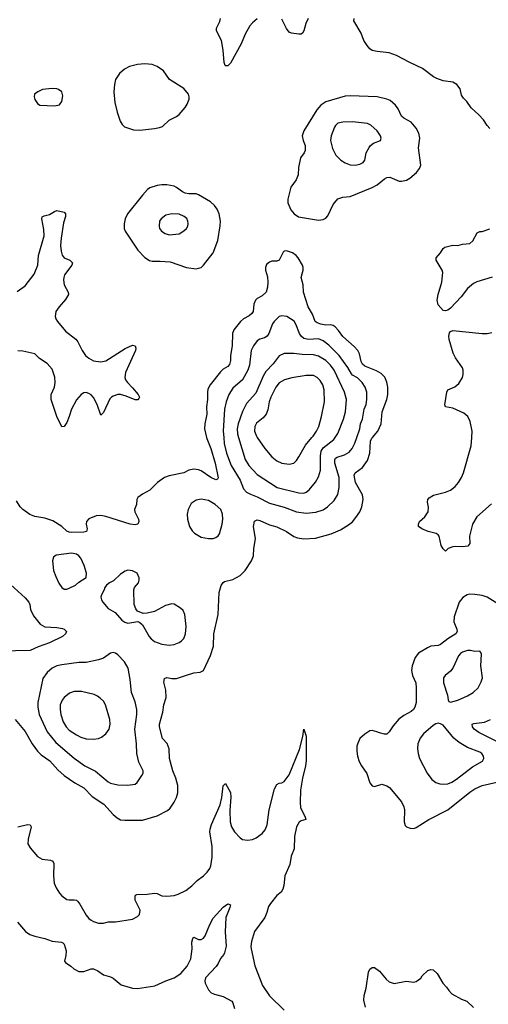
# Model space of a CAD drawing. Header units: inches. Extents: x 1954678 to 2060271, y 904822 to 1016299.
# Tile 117 of 256: x 2042986 to 2046820, y 915357 to 923421. Entities that reach past the tile are written whole.
import ezdxf

# ---------------------------------------------------------------- set-up
doc = ezdxf.new("R2010")
doc.units = ezdxf.units.IN
doc.header["$MEASUREMENT"] = 0
doc.layers.add('C0941', color=7, linetype='Continuous')
doc.layers.add('C0942', color=7, linetype='Continuous')

msp = doc.modelspace()

# ---------------------------------------------------------------- linework, layer by layer
at = {"layer": 'C0941', "color": 5}
for points, elevation in [([(2042948.3, 917688.3), (2043030.1, 917590.1), (2043087.6, 917490), (2043130.2, 917430), (2043161, 917401), (2043231.3, 917350), (2043298.2, 917278.2), (2043350, 917231.2), (2043438, 917170), (2043510, 917130.2), (2043578.4, 917058.4), (2043674.7, 916994.7), (2043750, 916911.7), (2043783.4, 916883.4), (2043810, 916869.1), (2043845.4, 916865.4), (2043990, 916865.7), (2044110, 916899.5), (2044195.5, 916944.5), (2044215.9, 916964.1), (2044250, 917012.7), (2044268.5, 917050), (2044278.7, 917090), (2044279.3, 917150), (2044262.5, 917210), (2044239, 917270), (2044211.7, 917370), (2044209.8, 917450), (2044192.7, 917492.7), (2044154.5, 917534.5), (2044129.8, 917630), (2044129.8, 917650.2), (2044157.2, 917750), (2044165.1, 917810), (2044184.2, 917870), (2044182.2, 917930), (2044166, 917994), (2044170, 918026), (2044190, 918033.4), (2044230, 918024.9), (2044270, 918024), (2044350, 918053.4), (2044410, 918070.3), (2044462, 918078), (2044490, 918091.3), (2044546.5, 918213.5), (2044571.1, 918290), (2044573.5, 918390), (2044609.7, 918550), (2044617.6, 918730), (2044633.8, 918786.2), (2044649.6, 918810.4), (2044661.3, 918818.7), (2044730, 918836.4), (2044791, 918869), (2044829.8, 918910.2), (2044883.6, 918990), (2044899.7, 919030), (2044902.7, 919090), (2044914.4, 919170), (2044898.7, 919270), (2044906.1, 919313.9), (2044930, 919323.6), (2044950, 919319.1), (2045030, 919284.3), (2045088.6, 919268.6), (2045170, 919228.7), (2045228.4, 919188.4), (2045258, 919178), (2045310, 919167.9), (2045406.5, 919173.5), (2045535.1, 919210), (2045610, 919243.6), (2045677.3, 919282.7), (2045710, 919308.9), (2045737.4, 919342.6), (2045769.3, 919390.7), (2045786.5, 919430), (2045795.5, 919490), (2045789.8, 919529.8), (2045734.3, 919630), (2045723.1, 919690), (2045731.5, 919710), (2045790, 919752.4), (2045830.5, 919809.5), (2045850.6, 919870), (2045856.3, 919970), (2045867.1, 919992.9), (2045873.2, 920000)], 620), ([(2044514.4, 920000), (2044516.6, 919990), (2044550.1, 919910), (2044584.4, 919790), (2044610, 919669), (2044603.1, 919656.9), (2044590, 919651.3), (2044550, 919670.8), (2044470, 919725.8), (2044450, 919734), (2044410, 919739.1), (2044370.5, 919730), (2044330, 919709.8), (2044210, 919684.7), (2044170, 919671.3), (2044112.7, 919630), (2044051.8, 919568.2), (2043990, 919534.5), (2043952.5, 919507.5), (2043944.9, 919490), (2043940.7, 919450), (2043926, 919410), (2043928.7, 919390), (2043957, 919330), (2043961.3, 919310), (2043951.3, 919288.7), (2043930, 919283.8), (2043890.2, 919289.8), (2043690, 919351.2), (2043650, 919359), (2043610, 919358.2), (2043550, 919332.6), (2043532.9, 919310), (2043530.2, 919290), (2043536.5, 919250), (2043531.3, 919228.7), (2043510, 919222.4), (2043410, 919219.8), (2043390, 919222.3), (2043371.8, 919231.8), (2043330, 919270.9), (2043257.3, 919317.3), (2043190, 919338.1), (2043110.8, 919350.8), (2043068.1, 919368.1), (2043010, 919409.7), (2042990, 919429.7), (2042960, 919480)], 620), ([(2044655, 920000), (2044659.2, 919950), (2044678.1, 919870), (2044717.2, 919770), (2044789.4, 919650), (2044818.1, 919578.1), (2044842, 919550), (2044873.5, 919533.5), (2044930, 919514), (2045030, 919460.2), (2045150, 919427.8), (2045250, 919390.2), (2045330, 919379), (2045410, 919387.5), (2045470, 919407.1), (2045505.6, 919430), (2045558, 919482), (2045587.9, 919532.1), (2045600.7, 919590), (2045599.5, 919670), (2045565.4, 919790), (2045564.6, 919815.4), (2045569.9, 919830.1), (2045582.3, 919837.7), (2045643.5, 919856.5), (2045680.9, 919879.1), (2045705.8, 919910), (2045728.7, 919951.3), (2045744.7, 920000)], 640), ([(2044777.1, 920000), (2044830, 919819.5), (2044861.5, 919770), (2044930, 919696.2), (2045092.2, 919590), (2045270, 919544.7), (2045310, 919543.9), (2045330, 919551.4), (2045355.1, 919570), (2045405.8, 919634.2), (2045430, 919675.5), (2045447.9, 919732.1), (2045445.9, 919850), (2045452.9, 919887.1), (2045470, 919913.2), (2045556.3, 919983.7), (2045567.7, 920000)], 660), ([(2044929.3, 920000), (2044991, 919909), (2045050, 919839.6), (2045090, 919807.2), (2045130, 919787.4), (2045190, 919779.5), (2045230, 919788.8), (2045250.7, 919809.3), (2045270, 919839.3), (2045323.3, 919936.7), (2045377.4, 920000)], 680), ([(2046845.6, 919454.4), (2046725.2, 919350), (2046690.2, 919290), (2046667.4, 919190), (2046670.3, 919130), (2046653.4, 919110), (2046610, 919104.2), (2046552.8, 919107.2), (2046530, 919103.7), (2046490.6, 919089.4), (2046469.3, 919069.3), (2046450, 919088), (2046434, 919114), (2046419.5, 919190), (2046410, 919202.7), (2046393.4, 919213.4), (2046328.7, 919230), (2046275.3, 919250), (2046249.3, 919270), (2046249.4, 919290), (2046256, 919310), (2046300.9, 919350), (2046327, 919390), (2046331.8, 919428.2), (2046323, 919470), (2046326, 919490), (2046335.8, 919504.2), (2046372.1, 919527.9), (2046470, 919552.3), (2046510, 919567.2), (2046550, 919596.5), (2046576.8, 919630), (2046600.7, 919670), (2046617.1, 919710), (2046678.9, 919930), (2046684.3, 920000)], 580), ([(2042850, 918848.9), (2043030, 918684.6), (2043061.1, 918650), (2043068.8, 918630), (2043073.7, 918590), (2043097.4, 918537.4), (2043153.7, 918470), (2043190, 918449.3), (2043290, 918442.8), (2043334.5, 918434.5), (2043348.9, 918428.9), (2043368, 918410), (2043360.5, 918390), (2043335.5, 918370), (2043230, 918317.7), (2043136, 918284), (2043070, 918253.5), (2042831.1, 918248.9)], 620), ([(2046897.3, 918637.3), (2046811.2, 918690), (2046770, 918704.8), (2046710, 918713.8), (2046670, 918714.6), (2046648.4, 918710), (2046611.4, 918688.6), (2046582.6, 918650), (2046540.2, 918530), (2046538.4, 918490), (2046561.5, 918430), (2046564.5, 918410), (2046554.9, 918390), (2046489.3, 918350.7), (2046430, 918303.2), (2046410, 918295), (2046351.1, 918288.9), (2046322.3, 918277.7), (2046250, 918231.8), (2046222, 918198), (2046196.5, 918130), (2046192.9, 918090), (2046200.3, 918050), (2046226.3, 917990), (2046231.3, 917950), (2046228.9, 917830), (2046219.5, 917790), (2046208.2, 917770), (2046190, 917753.6), (2046130, 917723.5), (2046087.5, 917692.5), (2046042.5, 917637.5), (2046010, 917588), (2045990, 917568.7), (2045970, 917569), (2045930, 917579), (2045909.3, 917589.3), (2045870, 917599), (2045850, 917597.2), (2045810, 917569.3), (2045770, 917532.7), (2045750, 917488.7), (2045745.3, 917470), (2045745.3, 917430), (2045750.4, 917390), (2045764.2, 917344.2), (2045782, 917310), (2045826.2, 917246.2), (2045850.7, 917170.7), (2045870, 917146), (2045890, 917141), (2045950, 917161), (2045990, 917147.3), (2046012.5, 917132.5), (2046110, 917016.3), (2046130, 916974.8), (2046134.9, 916950), (2046130.4, 916850.4), (2046141.3, 916821.3), (2046150.5, 916810.5), (2046179.9, 916799.9), (2046210, 916798), (2046230, 916803.8), (2046332.3, 916870), (2046490, 916949.3), (2046670, 917095), (2046710, 917121.2), (2046770, 917148.4), (2046890, 917176.9)], 620), ([(2046926.9, 917490), (2046742, 917582), (2046705.4, 917610), (2046689.7, 917630), (2046688.3, 917650), (2046702, 917658), (2046790, 917667.8), (2046837.7, 917690)], 620), ([(2042970, 916810.2), (2043050, 916830.2), (2043070, 916828), (2043079.6, 916810), (2043053.6, 916710), (2043051.7, 916670), (2043070, 916637.1), (2043130, 916568.5), (2043170, 916546), (2043237.4, 916537.4), (2043258, 916530), (2043263.7, 916510), (2043261.3, 916410), (2043267.4, 916350), (2043284.2, 916310), (2043310, 916268), (2043330, 916244.4), (2043370, 916216.4), (2043390, 916212.2), (2043430, 916213.4), (2043450, 916208.5), (2043460.2, 916200.2), (2043478, 916178), (2043530, 916086), (2043550, 916060.4), (2043570, 916044.9), (2043590, 916034), (2043630, 916022), (2043670, 916022.4), (2043710, 916032.7), (2043770, 916033), (2043910, 916054), (2043950, 916074.8), (2043966.8, 916093.2), (2043972, 916128), (2043931.5, 916210), (2043930, 916242), (2043932.7, 916250), (2043943.1, 916256.9), (2044030, 916257.8), (2044090, 916266.3), (2044110, 916264.6), (2044150, 916246), (2044190, 916241.5), (2044250, 916249.1), (2044281.8, 916258.2), (2044345.1, 916290), (2044392.9, 916327.1), (2044437.6, 916370), (2044490, 916408.8), (2044520.9, 916439.1), (2044541.1, 916470), (2044548.5, 916490), (2044559.3, 916560.7), (2044560.5, 916650), (2044542.2, 916770), (2044543, 916790), (2044555.9, 916830), (2044625.8, 916990), (2044640.3, 917050), (2044650, 917146), (2044670, 917166), (2044710.3, 917090.3), (2044712.9, 917052.9), (2044705.1, 916945.1), (2044708.4, 916851.6), (2044719.8, 916810), (2044744.2, 916770), (2044790, 916720.3), (2044810, 916707.6), (2044850, 916700.9), (2044890, 916707.6), (2044919.8, 916720.2), (2044970, 916755.3), (2044993.9, 916786.1), (2045010, 916827.7), (2045027.1, 916950), (2045070, 917122.8), (2045090, 917156.3), (2045110, 917168), (2045130, 917170.5), (2045150, 917181.6), (2045190, 917235.5), (2045276.5, 917443.5), (2045301.3, 917550), (2045310, 917611), (2045330, 917554), (2045330.2, 917349.8), (2045324.5, 917310), (2045299.1, 917210), (2045283.7, 917110), (2045279.7, 917010), (2045284.5, 916970), (2045322, 916890), (2045326, 916870), (2045290, 916859.7), (2045271.5, 916848.5), (2045250, 916809.2), (2045234.9, 916730), (2045230.3, 916630), (2045206.5, 916570), (2045197.3, 916502.7), (2045154.3, 916410), (2045148, 916330), (2045139.5, 916300.5), (2045124.8, 916275.2), (2045090, 916247.6), (2045036.6, 916183.4), (2045022.6, 916157.4), (2045008.9, 916110), (2044990.9, 916069.1), (2044907.1, 915952.9), (2044881.5, 915870), (2044877.4, 915830), (2044880.3, 915810), (2044910, 915670.8), (2044973.2, 915510), (2045030, 915426.9), (2045148.7, 915308.7)], 580), ([(2042968.2, 916030), (2043032.4, 915952.4), (2043067.8, 915927.8), (2043110, 915914.6), (2043190, 915896), (2043250, 915875.3), (2043326.6, 915866.6), (2043339.5, 915859.5), (2043348.5, 915848.5), (2043364.5, 915795.5), (2043362.8, 915757.2), (2043352, 915710), (2043359.6, 915699.6), (2043404.7, 915670), (2043427.3, 915647.3), (2043470, 915626), (2043510, 915626.8), (2043570, 915647.3), (2043590, 915647.3), (2043626, 915630), (2043670, 915597.3), (2043730, 915582.4), (2043750, 915572.4), (2043816.3, 915516.3), (2043910, 915488.5), (2043950, 915487), (2044092.3, 915507.7), (2044182.7, 915550), (2044250, 915574.9), (2044304.4, 915610), (2044355.9, 915670), (2044386.2, 915730), (2044397.4, 915810), (2044394, 915866), (2044403.3, 915896.7), (2044410, 915906), (2044448.2, 915888.2), (2044470, 915887.7), (2044490, 915899.1), (2044502.6, 915917.4), (2044540.4, 916010), (2044570, 916063.8), (2044650, 916152.7), (2044690, 916178.8), (2044710, 916172), (2044706, 916150), (2044671.7, 916068.3), (2044666.4, 915950), (2044674, 915834), (2044661.8, 915778.2), (2044655.5, 915764.5), (2044627.5, 915732.5), (2044610.2, 915690), (2044594.1, 915665.9), (2044505.7, 915574.3), (2044500.3, 915550), (2044502, 915530), (2044530, 915476.3), (2044551.9, 915451.9), (2044579.2, 915439.2), (2044650, 915420.3), (2044721.7, 915381.7), (2044730.4, 915370), (2044742.6, 915322.6)], 560), ([(2045814.5, 915334.5), (2045802.9, 915390), (2045805.6, 915430), (2045821.6, 915490), (2045839.6, 915620.4), (2045850, 915646), (2045870, 915658.8), (2045890, 915657.1), (2045930, 915628.4), (2045983.5, 915563.5), (2046010, 915542.4), (2046050, 915528.2), (2046147.1, 915547.1), (2046210, 915539.1), (2046230, 915544), (2046268.7, 915570), (2046279, 915590), (2046325.4, 915634.6), (2046350, 915642.8), (2046370, 915638.8), (2046400.7, 915610), (2046447.7, 915530), (2046478.7, 915498.7), (2046497.3, 915470), (2046522.8, 915442.8), (2046599.8, 915399.8), (2046643.5, 915383.5), (2046698, 915330)], 580)]:
    msp.add_lwpolyline(points, dxfattribs=dict(at, elevation=elevation))
for points, elevation in [([(2044470, 919493), (2044430, 919487), (2044390, 919459.3), (2044364.9, 919410), (2044357, 919370), (2044357.6, 919330), (2044374.4, 919270), (2044395.6, 919235.6), (2044415.3, 919215.3), (2044470, 919183.1), (2044530, 919172.2), (2044570, 919172.7), (2044590, 919179.1), (2044610, 919194), (2044619.6, 919210), (2044642.4, 919290), (2044647.6, 919330), (2044644.7, 919370), (2044631.5, 919410), (2044585.1, 919450), (2044530, 919482.6)], 640), ([(2043410, 919052.2), (2043284.2, 919035.8), (2043260.9, 919019.1), (2043254.9, 918990), (2043263, 918910), (2043280.7, 918860.7), (2043304.7, 918804.7), (2043330, 918770.8), (2043350, 918758), (2043370, 918758), (2043390, 918764.7), (2043442, 918790), (2043470, 918814.8), (2043528.9, 918851.1), (2043533.2, 918886.8), (2043514.5, 918950), (2043486, 919010), (2043470.7, 919030.7), (2043450, 919044.7)], 640), ([(2043870, 918912), (2043850, 918905.1), (2043810, 918879.5), (2043753.7, 918826.3), (2043721, 918810), (2043694.8, 918790), (2043681, 918770), (2043676, 918750), (2043654.8, 918710), (2043650.8, 918690), (2043654.8, 918670), (2043666.8, 918650), (2043710, 918598.8), (2043766.2, 918566.2), (2043822, 918502), (2043845.8, 918485.8), (2043870, 918479.1), (2043951.3, 918491.3), (2043970, 918484.7), (2043990, 918464.7), (2044043.8, 918370), (2044060.5, 918350), (2044090, 918327), (2044150, 918305.7), (2044210, 918299.5), (2044250, 918303.7), (2044290, 918319.5), (2044310, 918332.4), (2044327.5, 918352.5), (2044341.1, 918390), (2044346.6, 918450), (2044336.9, 918550), (2044322, 918582), (2044302.3, 918602.3), (2044250, 918635.1), (2044230, 918637), (2044178, 918622), (2044090, 918575.1), (2044030, 918559), (2043996.4, 918556.4), (2043950, 918575.3), (2043935.5, 918595.5), (2043922.7, 918630), (2043919.3, 918750), (2043926, 918770), (2043958, 918810), (2043964.5, 918830), (2043963.7, 918850), (2043947.2, 918887.2), (2043907.6, 918907.6)], 640), ([(2043750, 918237), (2043728.7, 918231.3), (2043670, 918191.5), (2043630, 918178.3), (2043530, 918155.3), (2043470, 918156.8), (2043330, 918137.7), (2043290, 918128.5), (2043250.2, 918109.8), (2043210, 918073.3), (2043175.2, 918024.8), (2043134.5, 917830), (2043134.7, 917790), (2043144.1, 917730), (2043210, 917588.9), (2043282.4, 917502.4), (2043430, 917372.3), (2043519.5, 917310), (2043605.5, 917265.5), (2043710, 917178.9), (2043730, 917168.1), (2043790, 917153.4), (2043870, 917150.4), (2043930, 917160.5), (2043946.2, 917173.8), (2043986, 917230), (2043996, 917250), (2043996, 917270), (2043959.2, 917339.2), (2043944.4, 917410), (2043942.7, 917490), (2043927, 917610), (2043943.5, 917730), (2043942.8, 917770), (2043930, 917833.2), (2043901.5, 917910), (2043890, 918018), (2043873.3, 918110), (2043842.8, 918162.8), (2043790, 918218), (2043770, 918231.8)], 640), ([(2046674.5, 918254.5), (2046650, 918253.7), (2046610, 918240.5), (2046593.4, 918230), (2046576.4, 918210), (2046530.3, 918109.7), (2046510, 918086), (2046466.8, 918050), (2046454, 918030), (2046453, 917990), (2046485.5, 917890), (2046490.9, 917850.9), (2046498, 917838), (2046511.3, 917831.3), (2046570, 917848.5), (2046650, 917883.1), (2046697.6, 917910), (2046736.3, 917950), (2046762, 917998), (2046771.9, 918030), (2046760.4, 918130), (2046764, 918224), (2046759, 918239), (2046750, 918248), (2046710, 918245.2)], 640), ([(2043490, 917919.3), (2043430, 917919.2), (2043393.9, 917906.1), (2043349.4, 917870.6), (2043332.4, 917847.6), (2043318, 917810), (2043316.8, 917770), (2043322.9, 917730), (2043342, 917670), (2043366, 917630), (2043390, 917602.8), (2043450, 917563.2), (2043485.4, 917545.4), (2043530, 917530.2), (2043590, 917527.9), (2043630, 917533.1), (2043655.8, 917544.2), (2043690, 917572.2), (2043716.4, 917610), (2043725.4, 917650), (2043723.5, 917690), (2043688.2, 917810), (2043670, 917838.4), (2043644.1, 917864.1), (2043621.5, 917881.5), (2043594, 917894)], 660), ([(2046410, 917658.4), (2046390, 917653.3), (2046370, 917640.5), (2046290, 917571.5), (2046262.2, 917537.8), (2046242.4, 917490), (2046240.7, 917450), (2046246, 917410), (2046258.5, 917370), (2046320.3, 917250), (2046357.8, 917197.8), (2046390, 917174.6), (2046422.6, 917162.6), (2046450, 917158.6), (2046490, 917162.6), (2046522.9, 917177.1), (2046559.5, 917200.5), (2046690, 917301.7), (2046772.4, 917347.6), (2046782.9, 917370), (2046780.7, 917390), (2046767, 917410), (2046750, 917421.3), (2046650, 917460.7), (2046580.9, 917500.9), (2046537.6, 917537.6), (2046450, 917643.7), (2046430, 917655.1)], 640)]:
    msp.add_lwpolyline(points, close=True, dxfattribs=dict(at, elevation=elevation))
at = {"layer": 'C0942', "color": 5}
for points, elevation in [([(2044930, 923426.6), (2044890, 923395.1), (2044870, 923369.4), (2044830, 923300.9), (2044797.2, 923222.8), (2044710, 923064.5), (2044690, 923041.6), (2044681.6, 923041.6), (2044670, 923042), (2044666.4, 923046.4), (2044658.9, 923070), (2044651.2, 923170), (2044636.3, 923250), (2044594.7, 923330), (2044596.3, 923350), (2044624.5, 923404.5), (2044628, 923430)], 580), ([(2045346.7, 923430), (2045326, 923390), (2045311.9, 923328.1), (2045300.3, 923310), (2045290, 923303.1), (2045270, 923301.1), (2045209.1, 923309.1), (2045190, 923318), (2045167.7, 923347.7), (2045130, 923425.2)], 580), ([(2046833.2, 922530), (2046810, 922554), (2046779.7, 922599.7), (2046742, 922642), (2046679, 922699), (2046643.7, 922750), (2046618, 922778), (2046602.2, 922802.2), (2046590, 922853.2), (2046562.7, 922890), (2046528.7, 922910), (2046450, 922919.6), (2046398.2, 922938.2), (2046372.2, 922952.2), (2046281.3, 923021.3), (2046178, 923070), (2046070, 923128), (2046010, 923148.8), (2045910, 923159.2), (2045870, 923168.3), (2045850, 923182.4), (2045830, 923208), (2045801.7, 923250), (2045780.5, 923310), (2045719.3, 923410), (2045722, 923430)], 580), ([(2042964.5, 921195.5), (2043030, 921241.1), (2043103.8, 921336.2), (2043135.2, 921410), (2043140.2, 921490), (2043184.5, 921650), (2043183.3, 921703.3), (2043166.3, 921790), (2043170, 921804.7), (2043185.1, 921814.9), (2043230, 921824), (2043270, 921851), (2043290, 921858), (2043350, 921844.7), (2043361, 921830), (2043360.5, 921810), (2043343.8, 921756.2), (2043324.1, 921630), (2043320.7, 921570), (2043323.9, 921523.9), (2043332.8, 921492.8), (2043349.4, 921469.4), (2043394.8, 921450), (2043418, 921430), (2043412.4, 921410), (2043353.4, 921330), (2043346.3, 921310), (2043344, 921290), (2043350.3, 921250), (2043383.1, 921190), (2043383.7, 921170), (2043361.5, 921130), (2043307.8, 921070), (2043282.3, 921030), (2043276, 920990), (2043282.3, 920970), (2043294, 920950), (2043360.9, 920870), (2043444.7, 920804.7), (2043461, 920781), (2043495.5, 920710), (2043525.4, 920670), (2043550, 920647.8), (2043590, 920626.4), (2043650, 920617.7), (2043690, 920625.6), (2043850, 920728.9), (2043910, 920754), (2043931.3, 920750), (2043937.3, 920730), (2043932.7, 920710), (2043851.6, 920530), (2043846, 920490), (2043852, 920470), (2043866.7, 920450), (2043910, 920406), (2043954.4, 920350), (2043964.9, 920330), (2043961.4, 920318.6), (2043951.9, 920308.1), (2043930, 920308.4), (2043857.9, 920337.9), (2043810, 920350.8), (2043790, 920349.8), (2043750, 920338.3), (2043735.5, 920330), (2043723.9, 920316.1), (2043670, 920203.7), (2043650, 920181.2), (2043620.7, 920270), (2043590, 920326.9), (2043570, 920348.4), (2043550, 920359.7), (2043530, 920367.3), (2043510, 920364.5), (2043487.9, 920352.1), (2043450, 920307), (2043408.8, 920231.2), (2043390.1, 920170), (2043370, 920122.9), (2043350, 920089.4), (2043330, 920086), (2043289.7, 920170), (2043244.2, 920310), (2043243.5, 920350), (2043269.8, 920410), (2043276.8, 920450), (2043272.4, 920492.4), (2043250, 920558), (2043210, 920604.5), (2043147.2, 920647.2), (2043110, 920682.7), (2043010, 920706), (2042969.8, 920709.8)], 580), ([(2046853, 921313), (2046725.8, 921274.2), (2046699, 921261), (2046650, 921220.4), (2046597.8, 921150), (2046510, 921057.2), (2046490, 921041.2), (2046470, 921035.3), (2046450, 921038), (2046410, 921086), (2046402.7, 921122.7), (2046409.5, 921169.5), (2046439.6, 921270), (2046447.6, 921350), (2046442, 921370), (2046392.7, 921450), (2046393.2, 921470), (2046429.6, 921510.4), (2046450, 921546.8), (2046463.3, 921556.7), (2046530, 921574), (2046570, 921570.7), (2046610, 921582.8), (2046670, 921587.3), (2046694, 921610), (2046730, 921676), (2046750, 921686), (2046770, 921684.7), (2046832.9, 921707.1)], 580), ([(2045873.2, 920000), (2045916.8, 920050), (2045942.5, 920110), (2045952.4, 920210), (2045988.9, 920310), (2045997.2, 920350), (2045998.8, 920410), (2045990.7, 920450.7), (2045972.2, 920492.2), (2045944.1, 920524.1), (2045905.1, 920545.1), (2045810, 920584.3), (2045790, 920598.2), (2045780.1, 920620.1), (2045765.1, 920685.1), (2045751.7, 920711.7), (2045723.5, 920743.5), (2045630, 920826.4), (2045595.5, 920875.5), (2045565.8, 920905.8), (2045550, 920915.7), (2045530, 920920.8), (2045490, 920919.2), (2045450, 920926.2), (2045418.7, 920938.7), (2045403.2, 920950), (2045382.2, 921010), (2045345, 921070), (2045308.9, 921190), (2045304, 921250), (2045287.8, 921310), (2045304.7, 921370), (2045305.1, 921390), (2045298.9, 921410), (2045264.2, 921470), (2045247.3, 921490), (2045217, 921510), (2045170, 921527.6), (2045150, 921526), (2045142.6, 921517.4), (2045108.1, 921451.9), (2045090, 921442.7), (2045050, 921442.7), (2045030, 921436), (2045005.5, 921414.5), (2044997.1, 921390), (2044997.1, 921370), (2045014, 921314), (2045016.5, 921270), (2045013.8, 921230), (2045001.3, 921190), (2044970, 921159.8), (2044930, 921138.2), (2044915.4, 921124.6), (2044902.7, 921090), (2044897.2, 921030), (2044885.9, 921014.1), (2044863.8, 920996.2), (2044817, 920970), (2044793.7, 920950), (2044738.5, 920881.5), (2044726.7, 920850), (2044724.1, 920750), (2044709.4, 920670), (2044709.3, 920630), (2044702, 920598), (2044690, 920581.5), (2044650, 920557.2), (2044630, 920537.4), (2044544.6, 920430), (2044526.2, 920393.8), (2044521.6, 920370), (2044521.8, 920310), (2044513.5, 920250), (2044516.5, 920190), (2044500.6, 920110), (2044499, 920070), (2044514.4, 920000)], 620), ([(2045744.7, 920000), (2045767.8, 920070), (2045775.7, 920110), (2045792.1, 920150), (2045805.7, 920230), (2045822, 920270), (2045827, 920310), (2045825.7, 920370), (2045812.5, 920410), (2045787.9, 920450), (2045750, 920487.4), (2045710, 920509.9), (2045700.4, 920520.4), (2045672, 920572), (2045600.5, 920670), (2045514.6, 920754.6), (2045470, 920790.7), (2045430, 920808.1), (2045350, 920802.1), (2045309.5, 920809.5), (2045287.7, 920827.7), (2045274.2, 920850), (2045246.6, 920926.6), (2045231.1, 920951.1), (2045172.3, 920990), (2045130, 920995.3), (2045110, 920988.5), (2045066.7, 920950), (2045054.9, 920930), (2045025.3, 920850), (2045010.9, 920829.1), (2044990, 920816), (2044950, 920804.4), (2044930, 920791.1), (2044898.3, 920750), (2044880.2, 920710), (2044866, 920590), (2044852.8, 920550), (2044809.5, 920470.5), (2044730, 920401.8), (2044697.1, 920350), (2044676.1, 920290), (2044662.5, 920230), (2044650.7, 920050), (2044655, 920000)], 640), ([(2046684.3, 920000), (2046688.2, 920050), (2046672.6, 920130), (2046652.8, 920170), (2046618.7, 920198.7), (2046530, 920238.9), (2046470, 920249.4), (2046465.6, 920265.6), (2046479.7, 920370), (2046489.6, 920390), (2046545.6, 920414.4), (2046580.1, 920439.9), (2046609.5, 920490), (2046613.6, 920513.6), (2046614, 920550), (2046609.5, 920570), (2046551.9, 920651.9), (2046533.7, 920690), (2046501.1, 920801.1), (2046496.9, 920830), (2046503, 920857), (2046511.7, 920868.3), (2046530, 920875.5), (2046770, 920850.4), (2046810, 920850.4), (2046850, 920857.6)], 580), ([(2045567.7, 920000), (2045589.2, 920030.8), (2045635.5, 920150), (2045652.7, 920210), (2045659.3, 920310), (2045644.4, 920370), (2045558.1, 920550), (2045530, 920591.5), (2045490, 920630.6), (2045430, 920664.1), (2045390, 920675.9), (2045298.4, 920678.4), (2045230, 920687.2), (2045150, 920686.6), (2045110, 920668.4), (2045059, 920601), (2045000.8, 920539.2), (2044978.1, 920501.9), (2044917.8, 920362.2), (2044842.1, 920277.9), (2044808.2, 920211.8), (2044774.3, 920110), (2044766.3, 920070), (2044768.3, 920030), (2044777.1, 920000)], 660), ([(2045377.4, 920000), (2045386, 920010), (2045413.5, 920050), (2045433.3, 920090), (2045456.5, 920170), (2045478.8, 920290), (2045477.8, 920390), (2045465.3, 920430), (2045444.6, 920464.6), (2045420.5, 920490), (2045390, 920506.2), (2045330, 920505.8), (2045211.9, 920488.1), (2045153.4, 920470), (2045110, 920447.2), (2045081.5, 920410), (2045041.7, 920330), (2045028.1, 920290), (2045015.1, 920224.9), (2045001.2, 920190), (2044978.9, 920161.1), (2044923.1, 920116.9), (2044908.6, 920090), (2044907.8, 920050), (2044922.6, 920010), (2044929.3, 920000)], 680)]:
    msp.add_lwpolyline(points, dxfattribs=dict(at, elevation=elevation))
for points, elevation in [([(2044010, 923059.3), (2043950, 923054.5), (2043882.9, 923037.1), (2043844.1, 923015.9), (2043801, 922979), (2043770.3, 922930), (2043760.3, 922890), (2043755.6, 922830), (2043763.2, 922743.2), (2043782.3, 922662.3), (2043808.2, 922588.2), (2043823, 922563), (2043843.4, 922543.4), (2043917.6, 922517.6), (2043970, 922514.9), (2044090, 922528.8), (2044130, 922536.5), (2044153.1, 922546.9), (2044210, 922597.1), (2044270, 922626.4), (2044290, 922643), (2044338.7, 922701.3), (2044356.9, 922730), (2044371.1, 922770), (2044372.6, 922790), (2044366.3, 922810), (2044330, 922856.3), (2044212, 922932), (2044162.3, 923002.3), (2044110, 923038.2), (2044070, 923052.7)], 620), ([(2043250, 922857.6), (2043172, 922850), (2043134, 922830), (2043108, 922810), (2043103, 922790), (2043110, 922766), (2043130, 922734), (2043150, 922721.6), (2043270, 922714.9), (2043310, 922722.4), (2043329.7, 922750.3), (2043338, 922798), (2043330.9, 922830.9), (2043304, 922850), (2043290, 922855.1)], 620), ([(2045690, 922798.2), (2045650, 922793.1), (2045491.4, 922748.6), (2045450, 922720.5), (2045416.7, 922683.3), (2045311.3, 922510), (2045298, 922470), (2045305.3, 922430), (2045322.3, 922390), (2045320.8, 922350), (2045312.8, 922330), (2045283.6, 922290), (2045267.2, 922210), (2045264.4, 922150), (2045248, 922110), (2045205.5, 922050), (2045179.1, 921950), (2045181.1, 921921.1), (2045204.5, 921864.5), (2045230.8, 921830.8), (2045267.1, 921807.1), (2045430, 921778.4), (2045470, 921784), (2045490, 921794), (2045506.5, 921813.5), (2045551.8, 921908.2), (2045590, 921952.2), (2045630, 921967.4), (2045690, 921972.8), (2045870, 922045.8), (2045910, 922067.3), (2045970, 922117.6), (2045990, 922127.9), (2046014.8, 922130), (2046090, 922098.8), (2046110, 922096.9), (2046150, 922106), (2046177.7, 922122.3), (2046232.2, 922167.8), (2046258.2, 922201.8), (2046266.9, 922230), (2046248.8, 922370), (2046259.8, 922450), (2046251.7, 922490), (2046230, 922531.1), (2046190, 922581), (2046130, 922613.1), (2046109.9, 922629.9), (2046081.4, 922690), (2046060.9, 922720.9), (2046017.4, 922757.4), (2045989.2, 922769.2), (2045910, 922789.1)], 620), ([(2045710, 922583), (2045630, 922581.1), (2045590, 922573), (2045570, 922555.1), (2045560.5, 922539.5), (2045534, 922470), (2045530.2, 922430), (2045544.9, 922364.9), (2045572, 922310), (2045612.4, 922270), (2045648.6, 922248.6), (2045690, 922232.6), (2045730, 922229.1), (2045770, 922236.5), (2045797, 922250), (2045809.6, 922270), (2045820.7, 922330), (2045844.9, 922375.1), (2045856, 922390), (2045881.2, 922410), (2045937.2, 922430), (2045944.5, 922450), (2045937.6, 922470), (2045909.7, 922509.7), (2045857.7, 922557.7), (2045831.1, 922571.1)], 640), ([(2044150, 922068.6), (2044110, 922063.1), (2044050, 922043.5), (2044031, 922029), (2043990, 921984), (2043867.4, 921830), (2043849.3, 921790.7), (2043839.6, 921750), (2043840.8, 921710), (2043848.9, 921690), (2043953.1, 921533.1), (2044010, 921473.7), (2044047.8, 921447.8), (2044070, 921443.1), (2044136.2, 921443.8), (2044217.4, 921437.4), (2044350, 921391.4), (2044430, 921381.5), (2044450, 921385.3), (2044470, 921392), (2044490.8, 921409.2), (2044569.6, 921510), (2044606.5, 921613.5), (2044626.5, 921733.5), (2044628.6, 921771.4), (2044617.8, 921830), (2044600.9, 921870), (2044579.2, 921899.2), (2044546.6, 921930), (2044450, 921987.3), (2044430, 921994.3), (2044370, 921994.6), (2044340.2, 922000.2), (2044318.7, 922010), (2044270, 922046.4), (2044250, 922056), (2044190, 922067.4)], 620), ([(2044231.1, 921831.1), (2044181.4, 921818.6), (2044143, 921790), (2044130.4, 921770), (2044125.7, 921730), (2044129.2, 921709.2), (2044145.5, 921690), (2044177.3, 921670), (2044210, 921659.6), (2044290, 921666), (2044330, 921690.4), (2044349.6, 921710), (2044361.6, 921730), (2044365.1, 921750), (2044362, 921770), (2044352.3, 921792.3), (2044332.7, 921810), (2044290, 921827.6)], 640)]:
    msp.add_lwpolyline(points, close=True, dxfattribs=dict(at, elevation=elevation))

doc.saveas('drawing.dxf')
